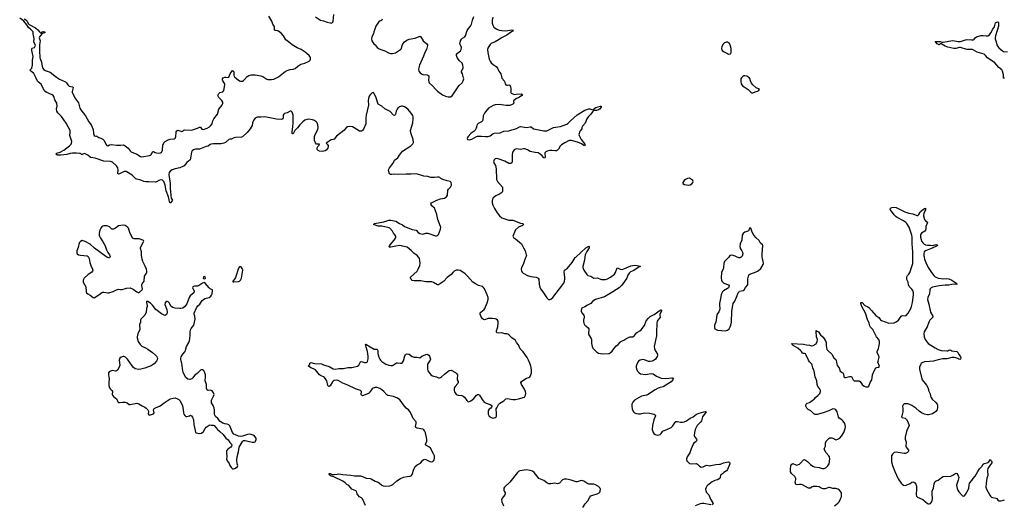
# Model space of a CAD drawing. Header units: inches. Extents: x 1174277 to 1307032, y 522670 to 678486.
# Tile 24 of 121: x 1204907 to 1225084, y 594939 to 604861. Entities that reach past the tile are written whole.
import ezdxf

# ---------------------------------------------------------------- set-up
doc = ezdxf.new("R2010")
doc.units = ezdxf.units.IN
doc.header["$MEASUREMENT"] = 0
for name, color, linetype in [('B2509', 7, 'Continuous'), ('B2519', 7, 'Continuous'), ('B2529', 7, 'Continuous'), ('B2600', 7, 'Continuous'), ('B2610', 7, 'Continuous'), ('B2620', 7, 'Continuous')]:
    doc.layers.add(name, color=color, linetype=linetype)

msp = doc.modelspace()

# ---------------------------------------------------------------- linework, layer by layer
at = {"layer": 'B2509', "color": 6, "elevation": 1000}
for points in [[(1206318, 600000), (1206332, 599972), (1206347, 599890), (1206364, 599830), (1206402, 599750), (1206406, 599730), (1206398, 599710), (1206385, 599695), (1206310, 599647), (1206228, 599570), (1206209, 599530), (1206210, 599490), (1206260, 599390), (1206266, 599290), (1206276, 599270), (1206301, 599250), (1206350, 599223), (1206410, 599173), (1206430, 599168), (1206530, 599229), (1206590, 599276), (1206610, 599284), (1206630, 599285), (1206710, 599267), (1206733, 599267), (1206824, 599296), (1206890, 599331), (1206930, 599343), (1206970, 599336), (1207010, 599336), (1207095, 599365), (1207170, 599371), (1207230, 599346), (1207310, 599291), (1207350, 599272), (1207386, 599310), (1207403, 599317), (1207418, 599330), (1207422, 599350), (1207409, 599409), (1207409, 599430), (1207416, 599450), (1207456, 599510), (1207466, 599610), (1207502, 599670), (1207510, 599690), (1207511, 599710), (1207502, 599750), (1207477, 599817), (1207430, 599909), (1207415, 599955), (1207407, 600000)], [(1206754, 600000), (1206750, 599988), (1206735, 599985), (1206711, 599989), (1206693, 600000)]]:
    msp.add_lwpolyline(points, dxfattribs=at)
for points in [[(1209430, 599800), (1209410, 599798), (1209390, 599773), (1209330, 599585), (1209310, 599549), (1209272, 599510), (1209274, 599494), (1209292, 599492), (1209390, 599499), (1209410, 599505), (1209433, 599527), (1209453, 599570), (1209478, 599730), (1209469, 599770), (1209450, 599789)], [(1208690, 599604), (1208670, 599594), (1208666, 599570), (1208670, 599562), (1208690, 599552), (1208710, 599562), (1208713, 599570), (1208710, 599594)], [(1208690, 599482), (1208654, 599466), (1208570, 599412), (1208550, 599403), (1208490, 599404), (1208470, 599401), (1208455, 599390), (1208448, 599370), (1208454, 599354), (1208484, 599310), (1208484, 599290), (1208473, 599270), (1208402, 599210), (1208382, 599170), (1208335, 599045), (1208290, 598989), (1208250, 598958), (1208212, 598948), (1208190, 598947), (1208093, 598953), (1208046, 598966), (1208009, 598990), (1207970, 599062), (1207950, 599082), (1207930, 599094), (1207910, 599089), (1207890, 599062), (1207884, 599030), (1207922, 598930), (1207928, 598870), (1207926, 598850), (1207915, 598825), (1207890, 598807), (1207870, 598809), (1207810, 598839), (1207699, 598930), (1207630, 599015), (1207590, 599056), (1207530, 599089), (1207506, 599094), (1207506, 599074), (1207522, 599010), (1207521, 598990), (1207505, 598950), (1207499, 598870), (1207468, 598812), (1207390, 598732), (1207381, 598710), (1207380, 598670), (1207362, 598618), (1207359, 598590), (1207372, 598532), (1207370, 598510), (1207326, 598434), (1207313, 598370), (1207313, 598350), (1207337, 598270), (1207376, 598210), (1207410, 598180), (1207484, 598144), (1207532, 598112), (1207626, 598046), (1207693, 597990), (1207710, 597970), (1207728, 597930), (1207723, 597897), (1207711, 597870), (1207662, 597818), (1207603, 597777), (1207470, 597726), (1207390, 597704), (1207350, 597698), (1207274, 597714), (1207239, 597739), (1207211, 597771), (1207116, 597910), (1207075, 597950), (1207050, 597962), (1207030, 597964), (1206985, 597950), (1206961, 597930), (1206942, 597890), (1206957, 597790), (1206945, 597750), (1206910, 597688), (1206890, 597673), (1206870, 597668), (1206810, 597676), (1206770, 597668), (1206741, 597650), (1206727, 597630), (1206724, 597616), (1206724, 597590), (1206741, 597510), (1206730, 597430), (1206733, 597370), (1206750, 597322), (1206770, 597296), (1206798, 597270), (1206807, 597250), (1206804, 597190), (1206810, 597170), (1206828, 597148), (1206894, 597094), (1206916, 597036), (1206930, 597025), (1206950, 597022), (1207013, 597033), (1207070, 597029), (1207090, 597025), (1207110, 597014), (1207150, 596981), (1207170, 596979), (1207270, 597004), (1207310, 597008), (1207350, 596997), (1207415, 596955), (1207470, 596930), (1207497, 596910), (1207535, 596870), (1207544, 596844), (1207542, 596790), (1207552, 596772), (1207570, 596767), (1207610, 596775), (1207650, 596793), (1207660, 596810), (1207649, 596870), (1207663, 596897), (1207690, 596914), (1207770, 596948), (1207809, 596970), (1207865, 597015), (1207990, 597096), (1208050, 597115), (1208090, 597119), (1208141, 597101), (1208170, 597082), (1208190, 597062), (1208238, 596978), (1208252, 596930), (1208261, 596810), (1208270, 596783), (1208290, 596754), (1208310, 596739), (1208330, 596734), (1208386, 596750), (1208410, 596762), (1208430, 596751), (1208450, 596725), (1208470, 596670), (1208474, 596570), (1208500, 596450), (1208511, 596411), (1208521, 596401), (1208590, 596385), (1208630, 596393), (1208670, 596430), (1208710, 596494), (1208730, 596517), (1208790, 596562), (1208810, 596565), (1208830, 596558), (1208870, 596561), (1208891, 596551), (1208961, 596470), (1209010, 596431), (1209074, 596370), (1209130, 596291), (1209176, 596256), (1209210, 596207), (1209247, 596170), (1209254, 596150), (1209250, 596130), (1209231, 596110), (1209173, 596070), (1209157, 596050), (1209148, 596030), (1209142, 595998), (1209150, 595910), (1209148, 595870), (1209159, 595830), (1209196, 595776), (1209216, 595730), (1209250, 595682), (1209270, 595662), (1209290, 595662), (1209330, 595679), (1209372, 595710), (1209374, 595730), (1209364, 595770), (1209357, 595850), (1209362, 595910), (1209393, 596010), (1209406, 596110), (1209470, 596227), (1209490, 596243), (1209530, 596245), (1209670, 596210), (1209712, 596208), (1209730, 596216), (1209741, 596230), (1209753, 596267), (1209753, 596290), (1209726, 596330), (1209710, 596344), (1209648, 596370), (1209610, 596374), (1209578, 596370), (1209470, 596336), (1209430, 596330), (1209390, 596336), (1209330, 596358), (1209298, 596378), (1209269, 596410), (1209230, 596510), (1209210, 596542), (1209190, 596564), (1209160, 596580), (1209108, 596588), (1209070, 596601), (1209015, 596635), (1208970, 596695), (1208919, 596739), (1208905, 596765), (1208900, 596790), (1208900, 596870), (1208893, 596910), (1208870, 596965), (1208839, 597019), (1208834, 597050), (1208836, 597070), (1208878, 597150), (1208889, 597190), (1208878, 597218), (1208850, 597261), (1208830, 597272), (1208810, 597276), (1208772, 597272), (1208757, 597277), (1208746, 597286), (1208735, 597310), (1208734, 597390), (1208705, 597470), (1208713, 597547), (1208711, 597590), (1208700, 597630), (1208685, 597665), (1208670, 597681), (1208650, 597689), (1208630, 597692), (1208610, 597687), (1208544, 597616), (1208490, 597574), (1208455, 597530), (1208432, 597508), (1208390, 597493), (1208350, 597500), (1208314, 597534), (1208259, 597639), (1208240, 597720), (1208231, 597830), (1208216, 597870), (1208209, 597909), (1208210, 597931), (1208219, 597961), (1208249, 598011), (1208297, 598070), (1208307, 598093), (1208324, 598170), (1208370, 598250), (1208387, 598290), (1208395, 598330), (1208402, 598410), (1208399, 598470), (1208406, 598510), (1208421, 598539), (1208474, 598610), (1208503, 598730), (1208498, 598790), (1208483, 598830), (1208482, 598850), (1208530, 598964), (1208557, 599003), (1208601, 599039), (1208649, 599111), (1208670, 599131), (1208704, 599150), (1208787, 599173), (1208822, 599198), (1208839, 599221), (1208852, 599250), (1208861, 599310), (1208855, 599330), (1208810, 599353), (1208790, 599369), (1208710, 599469)]]:
    msp.add_lwpolyline(points, close=True, dxfattribs=at)
at = {"layer": 'B2519', "color": 6}
for points, elevation in [([(1211994, 594914), (1211932, 595052), (1211911, 595071), (1211870, 595092), (1211833, 595130), (1211824, 595150), (1211810, 595210), (1211750, 595232), (1211715, 595250), (1211650, 595322), (1211610, 595341), (1211576, 595376), (1211529, 595409), (1211343, 595503), (1211290, 595514), (1211270, 595525), (1211246, 595550), (1211248, 595570), (1211270, 595567), (1211311, 595549), (1211350, 595549), (1211410, 595559), (1211450, 595560), (1211530, 595548), (1211690, 595537), (1211770, 595519), (1211890, 595521), (1211930, 595510), (1212010, 595477), (1212088, 595468), (1212110, 595460), (1212190, 595415), (1212253, 595390), (1212283, 595370), (1212328, 595330), (1212358, 595318), (1212410, 595310), (1212490, 595319), (1212527, 595330), (1212555, 595345), (1212638, 595422), (1212711, 595469), (1212770, 595491), (1212849, 595511), (1212910, 595516), (1212930, 595524), (1212950, 595550), (1212982, 595658), (1213009, 595711), (1213050, 595750), (1213117, 595783), (1213170, 595845), (1213190, 595858), (1213210, 595860), (1213230, 595854), (1213310, 595815), (1213350, 595810), (1213370, 595816), (1213389, 595830), (1213402, 595850), (1213406, 595874), (1213404, 595930), (1213390, 595975), (1213325, 596090), (1213294, 596114), (1213228, 596150), (1213225, 596170), (1213249, 596230), (1213251, 596270), (1213221, 596401), (1213204, 596444), (1213190, 596461), (1213170, 596474), (1213126, 596486), (1213050, 596497), (1213024, 596510), (1213018, 596530), (1213031, 596591), (1213030, 596630), (1212970, 596696), (1212931, 596791), (1212901, 596841), (1212873, 596873), (1212828, 596908), (1212799, 596939), (1212772, 596972), (1212725, 597045), (1212695, 597075), (1212647, 597110), (1212570, 597148), (1212450, 597166), (1212430, 597180), (1212372, 597250), (1212330, 597284), (1212290, 597311), (1212230, 597328), (1212190, 597332), (1212150, 597319), (1212130, 597302), (1212070, 597219), (1212055, 597205), (1211930, 597160), (1211909, 597170), (1211903, 597190), (1211911, 597250), (1211894, 597270), (1211790, 597301), (1211630, 597380), (1211530, 597417), (1211430, 597471), (1211390, 597478), (1211349, 597471), (1211330, 597459), (1211317, 597443), (1211270, 597366), (1211250, 597353), (1211235, 597355), (1211224, 597370), (1211201, 597470), (1211190, 597490), (1211150, 597536), (1211130, 597552), (1211070, 597575), (1211050, 597590), (1210970, 597689), (1210930, 597711), (1210870, 597730), (1210827, 597770), (1210833, 597787), (1210850, 597802), (1210854, 597830), (1210870, 597841), (1210945, 597825), (1211090, 597815), (1211130, 597795), (1211250, 597762), (1211330, 597712), (1211370, 597703), (1211450, 597718), (1211540, 597720), (1211630, 597737), (1211710, 597742), (1211830, 597764), (1211855, 597785), (1211874, 597830), (1211890, 597853), (1211910, 597861), (1211930, 597859), (1211970, 597844), (1212010, 597841), (1212029, 597851), (1212035, 597865), (1212046, 597914), (1212046, 597974), (1212031, 598070), (1212005, 598155), (1211996, 598210), (1212003, 598217), (1212090, 598161), (1212170, 598118), (1212232, 598112), (1212244, 598090), (1212246, 598026), (1212268, 597948), (1212284, 597910), (1212300, 597890), (1212330, 597862), (1212410, 597810), (1212470, 597787), (1212510, 597779), (1212550, 597784), (1212630, 597836), (1212650, 597838), (1212710, 597826), (1212730, 597830), (1212750, 597844), (1212770, 597876), (1212798, 597982), (1212810, 598000), (1212830, 598012), (1212850, 598018), (1212876, 598016), (1212890, 598010), (1212950, 597965), (1212990, 597950), (1213050, 597953), (1213110, 597938), (1213150, 597970), (1213230, 598009), (1213251, 598011), (1213270, 598005), (1213292, 597990), (1213308, 597970), (1213319, 597930), (1213322, 597910), (1213316, 597890), (1213288, 597852), (1213267, 597810), (1213261, 597710), (1213273, 597670), (1213330, 597592), (1213369, 597569), (1213449, 597549), (1213490, 597530), (1213510, 597527), (1213530, 597533), (1213550, 597546), (1213610, 597604), (1213681, 597659), (1213710, 597675), (1213750, 597683), (1213838, 597638), (1213867, 597610), (1213876, 597590), (1213870, 597510), (1213873, 597490), (1213894, 597450), (1213895, 597435), (1213885, 597410), (1213830, 597350), (1213817, 597330), (1213810, 597310), (1213810, 597270), (1213827, 597230), (1213850, 597197), (1213870, 597181), (1213890, 597173), (1213968, 597168), (1213996, 597156), (1214025, 597130), (1214070, 597061), (1214090, 597044), (1214110, 597039), (1214150, 597056), (1214213, 597107), (1214270, 597170), (1214290, 597184), (1214310, 597188), (1214321, 597181), (1214332, 597170), (1214382, 597082), (1214428, 597028), (1214468, 597008), (1214550, 596983), (1214571, 596970), (1214581, 596950), (1214578, 596930), (1214565, 596910), (1214530, 596889), (1214513, 596867), (1214507, 596850), (1214505, 596810), (1214510, 596785), (1214530, 596744), (1214570, 596713), (1214610, 596705), (1214650, 596714), (1214668, 596730), (1214675, 596745), (1214681, 596790), (1214673, 596890), (1214683, 596917), (1214719, 596981), (1214749, 597010), (1214826, 597054), (1214870, 597099), (1214895, 597105), (1215010, 597086), (1215070, 597086), (1215130, 597096), (1215250, 597134), (1215273, 597170), (1215276, 597204), (1215271, 597250), (1215254, 597294), (1215188, 597390), (1215179, 597430), (1215192, 597450), (1215259, 597501), (1215290, 597518), (1215342, 597538), (1215360, 597550), (1215375, 597570), (1215394, 597630), (1215396, 597690), (1215381, 597770), (1215369, 597811), (1215332, 597890), (1215303, 597943), (1215223, 598063), (1215163, 598123), (1215130, 598201), (1215087, 598250), (1215070, 598290), (1215061, 598301), (1214990, 598347), (1214930, 598410), (1214910, 598425), (1214890, 598431), (1214850, 598431), (1214790, 598450), (1214710, 598441), (1214685, 598450), (1214677, 598470), (1214676, 598490), (1214704, 598570), (1214713, 598650), (1214710, 598690), (1214697, 598710), (1214670, 598730), (1214650, 598737), (1214590, 598746), (1214504, 598744), (1214430, 598719), (1214410, 598722), (1214390, 598738), (1214354, 598790), (1214340, 598830), (1214344, 598856), (1214354, 598870), (1214424, 598930), (1214439, 598950), (1214490, 599066), (1214508, 599130), (1214507, 599170), (1214488, 599230), (1214434, 599350), (1214410, 599379), (1214390, 599395), (1214310, 599420), (1214250, 599456), (1214190, 599484), (1214084, 599610), (1214036, 599656), (1213970, 599705), (1213930, 599723), (1213890, 599734), (1213850, 599732), (1213809, 599711), (1213788, 599692), (1213750, 599645), (1213670, 599586), (1213590, 599503), (1213490, 599431), (1213470, 599430), (1213390, 599482), (1213355, 599495), (1213230, 599493), (1213129, 599511), (1213065, 599515), (1212990, 599511), (1212950, 599524), (1212926, 599546), (1212919, 599559), (1212915, 599570), (1212918, 599590), (1213051, 599710), (1213075, 599750), (1213109, 599830), (1213114, 599870), (1213109, 599930), (1213099, 599970), (1213088, 599990), (1213078, 600000)], 900), ([(1215280, 600000), (1215264, 599970), (1215221, 599850), (1215192, 599790), (1215185, 599750), (1215193, 599710), (1215204, 599690), (1215224, 599670), (1215310, 599624), (1215382, 599602), (1215490, 599588), (1215533, 599570), (1215547, 599550), (1215549, 599449), (1215564, 599384), (1215578, 599350), (1215627, 599287), (1215665, 599225), (1215710, 599165), (1215730, 599143), (1215750, 599133), (1215770, 599132), (1215790, 599139), (1215830, 599174), (1215971, 599350), (1216055, 599465), (1216073, 599510), (1216080, 599550), (1216080, 599590), (1216063, 599690), (1216071, 599730), (1216091, 599749), (1216130, 599776), (1216230, 599891), (1216293, 599990), (1216304, 600000)], 900), ([(1216490, 600000), (1216484, 599936), (1216450, 599810), (1216449, 599789), (1216470, 599730), (1216530, 599642), (1216550, 599626), (1216610, 599609), (1216670, 599570), (1216750, 599574), (1216808, 599548), (1216830, 599543), (1216870, 599539), (1216910, 599542), (1216950, 599557), (1217016, 599590), (1217095, 599650), (1217118, 599682), (1217150, 599778), (1217170, 599776), (1217211, 599751), (1217250, 599744), (1217290, 599757), (1217430, 599821), (1217469, 599830), (1217535, 599835), (1217618, 599818), (1217631, 599811), (1217599, 599801), (1217490, 599729), (1217424, 599696), (1217394, 599670), (1217370, 599630), (1217347, 599570), (1217269, 599451), (1217242, 599418), (1217190, 599372), (1217006, 599254), (1216892, 599188), (1216710, 599132), (1216670, 599113), (1216644, 599090), (1216610, 599049), (1216542, 599018), (1216490, 598983), (1216430, 598954), (1216419, 598941), (1216410, 598910), (1216415, 598890), (1216430, 598859), (1216468, 598810), (1216476, 598790), (1216476, 598770), (1216461, 598710), (1216462, 598682), (1216471, 598650), (1216490, 598610), (1216506, 598590), (1216555, 598550), (1216567, 598530), (1216566, 598430), (1216572, 598410), (1216616, 598336), (1216626, 598310), (1216625, 598230), (1216636, 598170), (1216655, 598135), (1216677, 598110), (1216730, 598063), (1216770, 598036), (1216810, 598024), (1216850, 598019), (1216970, 598024), (1216990, 598029), (1217010, 598040), (1217050, 598075), (1217126, 598174), (1217170, 598210), (1217210, 598259), (1217224, 598270), (1217290, 598298), (1217330, 598326), (1217410, 598365), (1217470, 598370), (1217506, 598394), (1217550, 598450), (1217570, 598466), (1217617, 598490), (1217640, 598510), (1217710, 598603), (1217747, 598693), (1217790, 598749), (1217830, 598782), (1217910, 598826), (1218030, 598914), (1218050, 598921), (1218057, 598917), (1218061, 598910), (1218060, 598890), (1218023, 598830), (1218022, 598810), (1218031, 598770), (1218021, 598750), (1217984, 598710), (1217973, 598690), (1217961, 598650), (1217962, 598590), (1217954, 598510), (1217955, 598390), (1217911, 598170), (1217915, 598130), (1217928, 598090), (1217977, 598010), (1217979, 597990), (1217972, 597968), (1217934, 597910), (1217912, 597890), (1217870, 597867), (1217830, 597862), (1217790, 597866), (1217710, 597894), (1217670, 597902), (1217621, 597890), (1217590, 597867), (1217555, 597810), (1217542, 597770), (1217543, 597743), (1217555, 597695), (1217570, 597666), (1217599, 597630), (1217630, 597612), (1217730, 597597), (1217850, 597619), (1217890, 597607), (1217960, 597560), (1218050, 597518), (1218150, 597514), (1218270, 597531), (1218287, 597527), (1218300, 597510), (1218293, 597490), (1218256, 597444), (1218094, 597346), (1218030, 597330), (1217990, 597314), (1217930, 597284), (1217770, 597182), (1217750, 597173), (1217650, 597152), (1217507, 597073), (1217470, 597031), (1217451, 596990), (1217448, 596948), (1217455, 596890), (1217470, 596855), (1217490, 596824), (1217509, 596809), (1217550, 596797), (1217590, 596791), (1217630, 596793), (1217710, 596812), (1217810, 596808), (1217910, 596781), (1217931, 596771), (1217933, 596750), (1217905, 596670), (1217874, 596550), (1217869, 596470), (1217888, 596410), (1217904, 596390), (1217930, 596369), (1217975, 596355), (1218010, 596358), (1218030, 596367), (1218050, 596387), (1218080, 596430), (1218096, 596444), (1218170, 596469), (1218259, 596510), (1218290, 596542), (1218330, 596609), (1218350, 596631), (1218370, 596637), (1218390, 596634), (1218450, 596618), (1218490, 596621), (1218524, 596630), (1218570, 596650), (1218650, 596703), (1218710, 596729), (1218779, 596781), (1218830, 596808), (1218930, 596835), (1218958, 596838), (1218973, 596833), (1218898, 596730), (1218876, 596650), (1218867, 596630), (1218790, 596551), (1218748, 596470), (1218733, 596410), (1218730, 596350), (1218736, 596330), (1218778, 596270), (1218780, 596250), (1218770, 596226), (1218724, 596190), (1218709, 596170), (1218665, 596075), (1218641, 595990), (1218584, 595910), (1218572, 595870), (1218572, 595850), (1218580, 595830), (1218610, 595793), (1218636, 595776), (1218670, 595769), (1218776, 595776), (1218800, 595760), (1218837, 595717), (1218870, 595702), (1218910, 595705), (1218970, 595735), (1218990, 595737), (1219048, 595728), (1219070, 595730), (1219170, 595756), (1219250, 595759), (1219270, 595763), (1219330, 595790), (1219425, 595805), (1219443, 595803), (1219455, 595795), (1219459, 595790), (1219457, 595770), (1219409, 595650), (1219390, 595627), (1219335, 595590), (1219310, 595561), (1219270, 595535), (1219259, 595490), (1219239, 595461), (1219210, 595441), (1219150, 595424), (1219099, 595401), (1219010, 595330), (1218990, 595310), (1218965, 595270), (1218962, 595250), (1218975, 595190), (1218987, 595170), (1219032, 595130), (1219063, 595043), (1219112, 594970), (1219116, 594950), (1219110, 594941), (1219091, 594930)], 900), ([(1219436, 600000), (1219413, 599970), (1219352, 599910), (1219341, 599890), (1219336, 599870), (1219331, 599789), (1219320, 599750), (1219290, 599689), (1219284, 599570), (1219289, 599530), (1219299, 599510), (1219314, 599490), (1219339, 599470), (1219435, 599435), (1219447, 599410), (1219441, 599390), (1219430, 599373), (1219410, 599355), (1219329, 599310), (1219311, 599289), (1219285, 599235), (1219273, 599190), (1219250, 599050), (1219247, 599010), (1219252, 598950), (1219248, 598912), (1219237, 598883), (1219198, 598830), (1219190, 598810), (1219170, 598670), (1219148, 598608), (1219142, 598570), (1219145, 598550), (1219154, 598534), (1219177, 598517), (1219205, 598505), (1219370, 598488), (1219410, 598502), (1219443, 598530), (1219468, 598570), (1219483, 598610), (1219497, 598670), (1219504, 598890), (1219518, 599010), (1219531, 599049), (1219560, 599100), (1219610, 599214), (1219630, 599270), (1219648, 599292), (1219660, 599300), (1219730, 599317), (1219750, 599332), (1219781, 599379), (1219826, 599430), (1219831, 599450), (1219828, 599552), (1219850, 599637), (1219870, 599653), (1220000, 599701)], 1000), ([(1219692, 600000), (1219690, 599997), (1219670, 599986), (1219650, 599985), (1219630, 599989), (1219609, 600000)], 1000), ([(1216448, 594872), (1216492, 594948), (1216551, 595009), (1216590, 595086), (1216610, 595110), (1216653, 595127), (1216744, 595150), (1216784, 595170), (1216795, 595185), (1216805, 595210), (1216806, 595250), (1216796, 595276), (1216770, 595303), (1216710, 595340), (1216670, 595350), (1216590, 595348), (1216570, 595352), (1216530, 595370), (1216470, 595413), (1216430, 595425), (1216390, 595419), (1216330, 595399), (1216310, 595398), (1216210, 595433), (1216150, 595448), (1216110, 595455), (1216067, 595453), (1216030, 595439), (1215970, 595373), (1215950, 595362), (1215930, 595361), (1215870, 595371), (1215790, 595358), (1215750, 595360), (1215710, 595381), (1215650, 595425), (1215548, 595468), (1215530, 595486), (1215451, 595591), (1215415, 595615), (1215369, 595630), (1215290, 595642), (1215155, 595625), (1215130, 595612), (1215108, 595592), (1214949, 595391), (1214841, 595290), (1214831, 595268), (1214829, 595230), (1214833, 595210), (1214853, 595170), (1214855, 595150), (1214847, 595130), (1214795, 595065), (1214781, 595030), (1214784, 594990), (1214823, 594910)], 900), ([(1219070, 594930), (1218930, 594953), (1218887, 594953), (1218850, 594947), (1218751, 594910)], 900)]:
    msp.add_lwpolyline(points, dxfattribs=dict(at, elevation=elevation))
at = {"layer": 'B2529', "color": 6}
for points, elevation in [([(1220000, 599701), (1220030, 599712), (1220050, 599723), (1220096, 599770), (1220140, 599850), (1220147, 599870), (1220144, 599910), (1220127, 599970), (1220125, 600000)], 1000), ([(1221607, 594910), (1221670, 594960), (1221697, 594990), (1221730, 595050), (1221745, 595090), (1221749, 595130), (1221745, 595170), (1221730, 595204), (1221708, 595228), (1221670, 595250), (1221630, 595264), (1221570, 595265), (1221510, 595282), (1221490, 595283), (1221410, 595255), (1221370, 595256), (1221329, 595269), (1221290, 595293), (1221245, 595305), (1221170, 595303), (1221145, 595295), (1221110, 595272), (1221090, 595266), (1221070, 595271), (1220950, 595335), (1220930, 595342), (1220890, 595342), (1220850, 595336), (1220810, 595347), (1220800, 595390), (1220815, 595445), (1220813, 595470), (1220790, 595505), (1220725, 595570), (1220706, 595606), (1220701, 595650), (1220709, 595731), (1220730, 595762), (1220750, 595772), (1220810, 595744), (1220830, 595742), (1220870, 595753), (1220890, 595763), (1220910, 595780), (1220970, 595847), (1220990, 595854), (1221050, 595817), (1221111, 595751), (1221160, 595720), (1221190, 595709), (1221290, 595694), (1221353, 595673), (1221390, 595673), (1221433, 595690), (1221470, 595726), (1221493, 595770), (1221508, 595870), (1221501, 595910), (1221490, 595930), (1221435, 595995), (1221392, 596070), (1221397, 596090), (1221421, 596130), (1221421, 596190), (1221434, 596230), (1221490, 596285), (1221510, 596298), (1221530, 596303), (1221550, 596303), (1221570, 596296), (1221630, 596262), (1221670, 596269), (1221712, 596290), (1221749, 596331), (1221794, 596410), (1221826, 596490), (1221829, 596530), (1221813, 596590), (1221783, 596643), (1221758, 596670), (1221703, 596703), (1221684, 596724), (1221657, 596830), (1221635, 596870), (1221610, 596887), (1221570, 596891), (1221486, 596854), (1221370, 596811), (1221250, 596780), (1221210, 596776), (1221180, 596790), (1221119, 596850), (1221062, 596882), (1221035, 596910), (1221020, 596950), (1221018, 596970), (1221023, 596990), (1221043, 597010), (1221090, 597023), (1221150, 597061), (1221185, 597090), (1221216, 597124), (1221272, 597170), (1221307, 597210), (1221314, 597226), (1221320, 597250), (1221317, 597270), (1221299, 597310), (1221266, 597350), (1221250, 597390), (1221240, 597470), (1221206, 597550), (1221190, 597662), (1221162, 597730), (1221150, 597790), (1221140, 597810), (1221095, 597855), (1221070, 597890), (1221027, 597990), (1221010, 598020), (1220990, 598027), (1220970, 598025), (1220951, 598031), (1220931, 598070), (1220909, 598090), (1220855, 598135), (1220759, 598190), (1220738, 598210), (1220738, 598218), (1220727, 598230), (1220970, 598218), (1221030, 598202), (1221090, 598197), (1221130, 598183), (1221150, 598182), (1221170, 598188), (1221230, 598227), (1221252, 598270), (1221256, 598310), (1221239, 598370), (1221226, 598474), (1221230, 598496), (1221250, 598486), (1221275, 598470), (1221318, 598410), (1221370, 598358), (1221424, 598270), (1221435, 598250), (1221432, 598190), (1221450, 598110), (1221466, 598086), (1221550, 598011), (1221590, 597935), (1221630, 597903), (1221636, 597890), (1221649, 597809), (1221658, 597778), (1221698, 597730), (1221723, 597663), (1221773, 597633), (1221783, 597623), (1221789, 597610), (1221794, 597550), (1221810, 597537), (1221830, 597536), (1221910, 597553), (1221950, 597553), (1221961, 597541), (1221990, 597484), (1222010, 597470), (1222028, 597468), (1222110, 597468), (1222132, 597452), (1222170, 597390), (1222210, 597359), (1222250, 597345), (1222270, 597344), (1222290, 597346), (1222305, 597355), (1222336, 597430), (1222370, 597490), (1222379, 597530), (1222382, 597590), (1222416, 597670), (1222450, 597730), (1222470, 597742), (1222511, 597749), (1222526, 597770), (1222496, 597850), (1222497, 597870), (1222516, 597924), (1222517, 597950), (1222513, 597970), (1222478, 598050), (1222480, 598070), (1222505, 598130), (1222525, 598230), (1222524, 598270), (1222512, 598310), (1222467, 598370), (1222390, 598516), (1222344, 598564), (1222327, 598590), (1222312, 598650), (1222280, 598720), (1222241, 598850), (1222168, 598988), (1222146, 599050), (1222146, 599074), (1222170, 599069), (1222228, 599008), (1222290, 598980), (1222310, 598967), (1222365, 598910), (1222450, 598807), (1222510, 598764), (1222550, 598715), (1222570, 598700), (1222718, 598650), (1222830, 598656), (1222870, 598673), (1222915, 598710), (1222970, 598793), (1222990, 598804), (1223050, 598798), (1223070, 598804), (1223112, 598850), (1223169, 598950), (1223183, 598990), (1223202, 599070), (1223226, 599230), (1223225, 599270), (1223210, 599314), (1223190, 599344), (1223138, 599398), (1223120, 599430), (1223111, 599489), (1223090, 599542), (1223084, 599570), (1223086, 599594), (1223098, 599622), (1223131, 599650), (1223150, 599684), (1223211, 599870), (1223211, 600000)], 900), ([(1223441, 600000), (1223450, 599960), (1223475, 599890), (1223522, 599790), (1223590, 599683), (1223641, 599621), (1223670, 599596), (1223730, 599572), (1223790, 599561), (1223844, 599556), (1223910, 599561), (1223950, 599556), (1224011, 599530), (1224030, 599517), (1224090, 599474), (1224115, 599445), (1224110, 599439), (1224063, 599443), (1224010, 599440), (1223950, 599425), (1223870, 599427), (1223750, 599415), (1223610, 599382), (1223587, 599370), (1223567, 599350), (1223559, 599330), (1223552, 599248), (1223519, 599170), (1223513, 599130), (1223538, 599038), (1223575, 598875), (1223621, 598790), (1223619, 598770), (1223576, 598730), (1223561, 598710), (1223541, 598670), (1223507, 598573), (1223445, 598470), (1223434, 598430), (1223441, 598370), (1223466, 598310), (1223524, 598230), (1223665, 598145), (1223729, 598110), (1223790, 598090), (1223910, 598079), (1223930, 598083), (1223950, 598097), (1223970, 598100), (1223990, 598095), (1224010, 598079), (1224110, 598068), (1224130, 598050), (1224158, 597998), (1224190, 597958), (1224196, 597936), (1224188, 597912), (1224170, 597904), (1224150, 597907), (1224130, 597922), (1224090, 597940), (1224055, 597945), (1224010, 597945), (1223910, 597919), (1223824, 597916), (1223730, 597896), (1223630, 597868), (1223550, 597860), (1223450, 597857), (1223403, 597837), (1223381, 597819), (1223365, 597795), (1223349, 597750), (1223349, 597709), (1223391, 597511), (1223401, 597490), (1223490, 597379), (1223518, 597330), (1223530, 597290), (1223532, 597270), (1223563, 597203), (1223574, 597150), (1223584, 597124), (1223609, 597090), (1223680, 597020), (1223706, 596986), (1223713, 596970), (1223718, 596930), (1223710, 596870), (1223681, 596839), (1223610, 596790), (1223531, 596769), (1223510, 596771), (1223450, 596785), (1223390, 596813), (1223343, 596843), (1223269, 596910), (1223190, 596965), (1223150, 596984), (1223104, 596996), (1223050, 596996), (1223030, 596993), (1223010, 596977), (1223000, 596950), (1223007, 596890), (1223006, 596834), (1222982, 596750), (1222981, 596730), (1222994, 596714), (1223050, 596699), (1223078, 596678), (1223110, 596630), (1223134, 596550), (1223130, 596530), (1223095, 596470), (1223081, 596430), (1223053, 596310), (1223056, 596270), (1223074, 596210), (1223069, 596130), (1223075, 596110), (1223119, 596050), (1223121, 596030), (1223111, 596010), (1223100, 596000), (1223059, 595981), (1223030, 595979), (1222990, 595984), (1222870, 596009), (1222830, 595996), (1222790, 595962), (1222774, 595930), (1222771, 595910), (1222775, 595810), (1222795, 595730), (1222839, 595610), (1222910, 595463), (1222970, 595374), (1222990, 595352), (1223021, 595330), (1223050, 595322), (1223070, 595327), (1223157, 595363), (1223190, 595393), (1223210, 595399), (1223230, 595394), (1223250, 595378), (1223273, 595350), (1223284, 595310), (1223286, 595234), (1223276, 595150), (1223277, 595130), (1223287, 595107), (1223307, 595087), (1223415, 595035), (1223510, 594956), (1223530, 594945), (1223550, 594945), (1223570, 594958), (1223590, 594980), (1223607, 595013), (1223613, 595050), (1223606, 595154), (1223609, 595210), (1223633, 595270), (1223644, 595356), (1223670, 595405), (1223690, 595422), (1223730, 595433), (1223797, 595490), (1223830, 595508), (1223990, 595518), (1224028, 595532), (1224090, 595579), (1224110, 595571), (1224130, 595545), (1224150, 595490), (1224142, 595430), (1224108, 595330), (1224120, 595260), (1224132, 595230), (1224155, 595195), (1224230, 595111), (1224253, 595107), (1224270, 595113), (1224290, 595137), (1224346, 595234), (1224358, 595270), (1224362, 595330), (1224371, 595370), (1224417, 595423), (1224448, 595470), (1224490, 595515), (1224542, 595610), (1224578, 595662), (1224622, 595710), (1224650, 595761), (1224670, 595773), (1224730, 595785), (1224750, 595795), (1224768, 595810), (1224781, 595830), (1224790, 595859), (1224810, 595845), (1224816, 595830), (1224830, 595815), (1224831, 595790), (1224787, 595733), (1224750, 595673), (1224737, 595630), (1224749, 595530), (1224728, 595472), (1224710, 595370), (1224707, 595290), (1224718, 595250), (1224786, 595126), (1224803, 595103), (1224825, 595085), (1224850, 595076), (1224910, 595067), (1224930, 595054), (1224950, 595023), (1224970, 595008), (1225010, 595008), (1225070, 595026), (1225090, 595027)], 900)]:
    msp.add_lwpolyline(points, dxfattribs=dict(at, elevation=elevation))
at = {"layer": 'B2600', "color": 6}
for points, elevation in [([(1210000, 602857), (1209930, 602872), (1209850, 602865), (1209770, 602868), (1209730, 602842), (1209702, 602810), (1209676, 602750), (1209668, 602692), (1209630, 602628), (1209567, 602550), (1209470, 602463), (1209450, 602457), (1209330, 602450), (1209298, 602442), (1209250, 602418), (1209210, 602414), (1209190, 602407), (1209127, 602350), (1209090, 602330), (1209037, 602323), (1208880, 602320), (1208830, 602314), (1208810, 602305), (1208770, 602270), (1208730, 602262), (1208590, 602211), (1208510, 602208), (1208470, 602196), (1208443, 602177), (1208426, 602150), (1208416, 602070), (1208398, 601990), (1208330, 601937), (1208279, 601870), (1208250, 601854), (1208190, 601831), (1208090, 601810), (1208030, 601786), (1207996, 601764), (1207972, 601730), (1207963, 601690), (1207992, 601510), (1207989, 601410), (1208001, 601261), (1208013, 601210), (1208035, 601165), (1208034, 601150), (1207990, 601103), (1207975, 601135), (1207973, 601173), (1207956, 601236), (1207910, 601354), (1207888, 601470), (1207859, 601550), (1207850, 601564), (1207830, 601578), (1207790, 601580), (1207761, 601570), (1207710, 601541), (1207690, 601535), (1207550, 601544), (1207490, 601540), (1207450, 601550), (1207390, 601575), (1207310, 601595), (1207290, 601605), (1207210, 601677), (1207090, 601754), (1207050, 601752), (1206953, 601707), (1206930, 601701), (1206918, 601710), (1206928, 601790), (1206918, 601830), (1206888, 601870), (1206810, 601943), (1206770, 601956), (1206628, 601968), (1206450, 602029), (1206363, 602043), (1206348, 602050), (1206302, 602090), (1206250, 602116), (1206230, 602119), (1206190, 602099), (1206170, 602104), (1206150, 602119), (1206130, 602123), (1206069, 602129), (1205990, 602128), (1205938, 602122), (1205870, 602103), (1205750, 602085), (1205684, 602090), (1205644, 602110), (1205670, 602130), (1205733, 602147), (1205811, 602189), (1205870, 602238), (1205930, 602279), (1205961, 602310), (1205971, 602330), (1205975, 602370), (1205952, 602430), (1205937, 602490), (1205943, 602550), (1205940, 602590), (1205860, 602740), (1205760, 602880), (1205690, 602953), (1205670, 602989), (1205663, 603030), (1205673, 603093), (1205665, 603150), (1205630, 603222), (1205605, 603290), (1205590, 603308), (1205570, 603321), (1205460, 603370), (1205429, 603390), (1205410, 603414), (1205344, 603544), (1205290, 603584), (1205270, 603606), (1205240, 603680), (1205198, 603758), (1205157, 603797), (1205133, 603810), (1205112, 603830), (1205158, 603870), (1205171, 603929), (1205172, 604030), (1205183, 604110), (1205157, 604230), (1205155, 604265), (1205164, 604276), (1205210, 604295), (1205231, 604330), (1205198, 604410), (1205201, 604470), (1205180, 604570), (1205186, 604610), (1205172, 604630), (1205125, 604665), (1205090, 604700), (1205054, 604754), (1204992, 604832), (1204960, 604860), (1204907, 604890)], 900), ([(1204998, 604878), (1205030, 604860), (1205057, 604830), (1205081, 604781), (1205101, 604761), (1205233, 604693), (1205276, 604656), (1205310, 604610), (1205330, 604593), (1205350, 604594), (1205369, 604610), (1205390, 604617), (1205425, 604610), (1205421, 604590), (1205364, 604576), (1205330, 604535), (1205314, 604510), (1205308, 604490), (1205329, 604429), (1205314, 604346), (1205311, 604289), (1205311, 604230), (1205321, 604081), (1205324, 604064), (1205352, 603990), (1205366, 603906), (1205376, 603876), (1205403, 603843), (1205430, 603820), (1205530, 603786), (1205662, 603682), (1205725, 603645), (1205842, 603590), (1205863, 603570), (1205890, 603526), (1205921, 603501), (1205990, 603490), (1205999, 603479), (1206004, 603470), (1205985, 603390), (1205984, 603370), (1206050, 603243), (1206110, 603158), (1206142, 603050), (1206157, 603017), (1206252, 602892), (1206326, 602770), (1206368, 602710), (1206413, 602610), (1206419, 602530), (1206430, 602489), (1206450, 602478), (1206470, 602481), (1206490, 602476), (1206528, 602448), (1206570, 602438), (1206610, 602417), (1206635, 602390), (1206670, 602316), (1206690, 602288), (1206710, 602282), (1206750, 602301), (1206790, 602306), (1206890, 602293), (1206970, 602290), (1207030, 602296), (1207050, 602291), (1207070, 602281), (1207133, 602230), (1207170, 602176), (1207190, 602159), (1207305, 602105), (1207380, 602060), (1207410, 602051), (1207570, 602080), (1207590, 602090), (1207608, 602110), (1207630, 602154), (1207650, 602162), (1207682, 602142), (1207710, 602137), (1207770, 602130), (1207790, 602132), (1207810, 602142), (1207830, 602190), (1207841, 602290), (1207862, 602338), (1207891, 602369), (1207950, 602402), (1207990, 602415), (1208070, 602425), (1208090, 602437), (1208101, 602450), (1208108, 602470), (1208111, 602549), (1208116, 602564), (1208130, 602586), (1208150, 602598), (1208170, 602596), (1208210, 602576), (1208230, 602573), (1208250, 602582), (1208270, 602599), (1208290, 602606), (1208430, 602599), (1208470, 602610), (1208550, 602642), (1208590, 602663), (1208610, 602661), (1208641, 602621), (1208670, 602616), (1208750, 602641), (1208797, 602670), (1208820, 602690), (1208852, 602730), (1208867, 602790), (1208887, 602833), (1208959, 602930), (1208988, 603032), (1209050, 603104), (1209072, 603150), (1209072, 603170), (1209052, 603210), (1208991, 603270), (1208967, 603310), (1208988, 603352), (1209007, 603370), (1209073, 603387), (1209090, 603410), (1209114, 603530), (1209108, 603550), (1209068, 603610), (1209063, 603630), (1209065, 603650), (1209077, 603670), (1209110, 603688), (1209130, 603688), (1209170, 603676), (1209190, 603685), (1209220, 603750), (1209270, 603823), (1209290, 603808), (1209295, 603775), (1209296, 603716), (1209306, 603690), (1209355, 603650), (1209410, 603611), (1209430, 603602), (1209470, 603606), (1209490, 603616), (1209510, 603632), (1209570, 603700), (1209602, 603718), (1209650, 603732), (1209730, 603730), (1209851, 603710), (1209890, 603697), (1209970, 603644), (1209990, 603636), (1210000, 603636)], 900), ([(1207407, 600000), (1207402, 600030), (1207400, 600110), (1207384, 600176), (1207383, 600190), (1207390, 600210), (1207447, 600310), (1207449, 600330), (1207442, 600342), (1207429, 600350), (1207353, 600373), (1207250, 600376), (1207220, 600390), (1207166, 600506), (1207135, 600595), (1207110, 600623), (1207070, 600648), (1207030, 600651), (1206930, 600639), (1206870, 600590), (1206830, 600569), (1206810, 600569), (1206795, 600575), (1206750, 600619), (1206715, 600635), (1206690, 600640), (1206630, 600639), (1206610, 600634), (1206590, 600622), (1206569, 600591), (1206551, 600549), (1206537, 600490), (1206537, 600450), (1206542, 600430), (1206561, 600390), (1206602, 600330), (1206658, 600230), (1206683, 600150), (1206710, 600095), (1206746, 600050), (1206756, 600030), (1206758, 600010), (1206754, 600000)], 1000), ([(1206693, 600000), (1206670, 600013), (1206441, 600181), (1206350, 600262), (1206250, 600321), (1206210, 600336), (1206190, 600337), (1206150, 600319), (1206126, 600290), (1206102, 600198), (1206077, 600130), (1206081, 600090), (1206087, 600070), (1206112, 600050), (1206150, 600039), (1206286, 600026), (1206312, 600012), (1206318, 600000)], 1000)]:
    msp.add_lwpolyline(points, dxfattribs=dict(at, elevation=elevation))
at = {"layer": 'B2610', "color": 6}
for points, elevation in [([(1210000, 603636), (1210070, 603636), (1210113, 603647), (1210210, 603690), (1210350, 603798), (1210390, 603822), (1210450, 603844), (1210510, 603848), (1210550, 603861), (1210606, 603910), (1210650, 603938), (1210670, 603948), (1210750, 603970), (1210836, 604010), (1210859, 604030), (1210869, 604050), (1210868, 604090), (1210838, 604130), (1210755, 604195), (1210672, 604250), (1210590, 604286), (1210490, 604345), (1210446, 604390), (1210362, 604450), (1210314, 604530), (1210270, 604580), (1210207, 604627), (1210190, 604634), (1210150, 604639), (1210130, 604649), (1210126, 604670), (1210127, 604710), (1210120, 604730), (1210092, 604772), (1210071, 604830), (1210010, 604932)], 900), ([(1210970, 604917), (1211070, 604852), (1211130, 604840), (1211210, 604809), (1211270, 604795), (1211290, 604793), (1211317, 604803), (1211326, 604814), (1211329, 604831), (1211344, 604970)], 900), ([(1212332, 604870), (1212326, 604854), (1212310, 604840), (1212270, 604829), (1212204, 604730), (1212187, 604670), (1212162, 604610), (1212154, 604570), (1212122, 604510), (1212116, 604470), (1212124, 604430), (1212163, 604370), (1212190, 604350), (1212235, 604295), (1212270, 604267), (1212330, 604242), (1212387, 604227), (1212463, 604183), (1212509, 604169), (1212550, 604167), (1212610, 604186), (1212712, 604248), (1212728, 604272), (1212743, 604330), (1212761, 604370), (1212792, 604408), (1212838, 604442), (1212890, 604462), (1213010, 604482), (1213090, 604518), (1213110, 604521), (1213130, 604512), (1213176, 604430), (1213250, 604370), (1213261, 604350), (1213263, 604330), (1213242, 604250), (1213212, 604190), (1213184, 604116), (1213098, 603930), (1213080, 603850), (1213088, 603808), (1213111, 603771), (1213140, 603750), (1213170, 603741), (1213255, 603730), (1213270, 603725), (1213289, 603710), (1213294, 603690), (1213286, 603626), (1213291, 603591), (1213300, 603570), (1213367, 603507), (1213433, 603430), (1213470, 603395), (1213570, 603326), (1213630, 603297), (1213690, 603282), (1213718, 603282), (1213736, 603284), (1213770, 603304), (1213799, 603341), (1213890, 603490), (1213910, 603514), (1213971, 603569), (1213997, 603610), (1214006, 603650), (1214004, 603670), (1213980, 603750), (1213963, 603790), (1213962, 603810), (1213992, 603870), (1213995, 603890), (1213991, 603930), (1213972, 603972), (1213910, 604028), (1213870, 604087), (1213855, 604130), (1213858, 604150), (1213881, 604179), (1213937, 604223), (1213954, 604250), (1213958, 604290), (1213954, 604310), (1213928, 604370), (1213937, 604430), (1213958, 604462), (1213980, 604480), (1214030, 604509), (1214044, 604530), (1214078, 604642), (1214101, 604679), (1214147, 604730), (1214167, 604770), (1214186, 604850), (1214215, 604930)], 900), ([(1214600, 604910), (1214587, 604850), (1214591, 604791), (1214603, 604750), (1214626, 604710), (1214649, 604689), (1214686, 604666), (1214730, 604649), (1214790, 604637), (1214870, 604634), (1214990, 604655), (1215027, 604650), (1215017, 604643), (1215013, 604630), (1214988, 604610), (1214890, 604544), (1214777, 604490), (1214730, 604455), (1214651, 604409), (1214570, 604376), (1214546, 604354), (1214505, 604295), (1214495, 604250), (1214500, 604190), (1214528, 604052), (1214545, 604010), (1214570, 603977), (1214610, 603941), (1214670, 603900), (1214697, 603870), (1214727, 603807), (1214765, 603750), (1214790, 603664), (1214841, 603601), (1214855, 603550), (1214866, 603530), (1214890, 603518), (1214910, 603521), (1214930, 603530), (1214950, 603524), (1214967, 603487), (1214974, 603454), (1214969, 603389), (1214972, 603370), (1214980, 603360), (1214991, 603350), (1215050, 603330), (1215084, 603336), (1215190, 603342), (1215214, 603330), (1215197, 603310), (1215150, 603277), (1215130, 603265), (1215087, 603250), (1215032, 603210), (1215028, 603188), (1215031, 603150), (1215011, 603130), (1214997, 603123), (1214950, 603108), (1214878, 603102), (1214730, 603124), (1214650, 603119), (1214610, 603106), (1214516, 603050), (1214450, 602978), (1214430, 602950), (1214408, 602890), (1214397, 602810), (1214390, 602790), (1214372, 602768), (1214305, 602735), (1214284, 602716), (1214273, 602690), (1214261, 602639), (1214240, 602600), (1214221, 602579), (1214155, 602530), (1214097, 602470), (1214084, 602450), (1214079, 602430), (1214087, 602407), (1214130, 602404), (1214170, 602415), (1214268, 602472), (1214290, 602478), (1214370, 602477), (1214450, 602469), (1214510, 602471), (1214550, 602486), (1214610, 602530), (1214630, 602539), (1214750, 602546), (1214770, 602549), (1214830, 602577), (1214930, 602588), (1214993, 602607), (1215050, 602617), (1215088, 602632), (1215150, 602667), (1215170, 602673), (1215290, 602657), (1215369, 602669), (1215386, 602666), (1215438, 602630), (1215478, 602618), (1215650, 602588), (1215710, 602589), (1215750, 602603), (1215803, 602637), (1215846, 602654), (1215890, 602664), (1215990, 602676), (1216119, 602721), (1216143, 602737), (1216191, 602790), (1216330, 602911), (1216490, 603008), (1216570, 603038), (1216590, 603037), (1216630, 603021), (1216661, 603019), (1216675, 603025), (1216690, 603047), (1216713, 603067), (1216810, 603094), (1216825, 603090), (1216824, 603070), (1216790, 603030), (1216770, 603015), (1216730, 603000), (1216690, 603003), (1216664, 602996), (1216643, 602977), (1216611, 602929), (1216560, 602880), (1216527, 602830), (1216494, 602746), (1216439, 602681), (1216430, 602657), (1216427, 602630), (1216394, 602586), (1216380, 602560), (1216370, 602530), (1216368, 602510), (1216372, 602490), (1216414, 602410), (1216491, 602310), (1216497, 602290), (1216490, 602281), (1216470, 602286), (1216417, 602317), (1216335, 602355), (1216212, 602388), (1216190, 602389), (1216170, 602385), (1216077, 602343), (1216010, 602300), (1215985, 602275), (1215950, 602210), (1215930, 602190), (1215910, 602179), (1215870, 602173), (1215810, 602184), (1215770, 602182), (1215713, 602170), (1215686, 602154), (1215670, 602136), (1215665, 602115), (1215674, 602050), (1215670, 602024), (1215650, 602032), (1215613, 602073), (1215570, 602110), (1215530, 602132), (1215470, 602141), (1215370, 602163), (1215310, 602199), (1215256, 602216), (1215230, 602216), (1215170, 602201), (1215090, 602215), (1215066, 602210), (1215043, 602197), (1215024, 602176), (1215008, 602150), (1214996, 602090), (1215002, 601950), (1214992, 601930), (1214970, 601916), (1214950, 601914), (1214930, 601919), (1214850, 601965), (1214710, 602011), (1214670, 602016), (1214648, 602010), (1214630, 601994), (1214616, 601950), (1214621, 601930), (1214656, 601876), (1214671, 601811), (1214676, 601590), (1214698, 601550), (1214801, 601430), (1214804, 601410), (1214801, 601350), (1214794, 601330), (1214783, 601317), (1214742, 601290), (1214664, 601256), (1214610, 601217), (1214595, 601185), (1214588, 601150), (1214592, 601110), (1214605, 601065), (1214636, 600996), (1214690, 600910), (1214742, 600842), (1214786, 600806), (1214830, 600788), (1214930, 600758), (1215010, 600757), (1215170, 600695), (1215211, 600690), (1215222, 600682), (1215228, 600670), (1215208, 600650), (1215126, 600610), (1215070, 600560), (1215014, 600430), (1215025, 600405), (1215070, 600376), (1215190, 600270), (1215230, 600189), (1215266, 600130), (1215287, 600050), (1215290, 600030), (1215285, 600010), (1215280, 600000)], 900), ([(1220000, 603468), (1219995, 603470), (1219928, 603528), (1219904, 603564), (1219883, 603610), (1219870, 603655), (1219857, 603677), (1219830, 603695), (1219810, 603703), (1219770, 603713), (1219747, 603713), (1219723, 603697), (1219698, 603670), (1219686, 603650), (1219683, 603590), (1219691, 603550), (1219719, 603510), (1219750, 603485), (1219834, 603434), (1219890, 603375), (1219910, 603365), (1219930, 603363), (1219976, 603384), (1220000, 603389)], 1000), ([(1213078, 600000), (1213050, 600030), (1212990, 600072), (1212930, 600138), (1212847, 600207), (1212750, 600226), (1212730, 600234), (1212690, 600237), (1212613, 600227), (1212510, 600204), (1212484, 600204), (1212480, 600210), (1212485, 600230), (1212496, 600250), (1212581, 600350), (1212605, 600390), (1212612, 600410), (1212612, 600430), (1212601, 600450), (1212569, 600489), (1212547, 600530), (1212493, 600590), (1212478, 600598), (1212330, 600632), (1212250, 600633), (1212154, 600670), (1212178, 600690), (1212370, 600720), (1212470, 600756), (1212510, 600759), (1212613, 600733), (1212690, 600687), (1212750, 600662), (1212790, 600629), (1212829, 600610), (1212950, 600563), (1213029, 600549), (1213070, 600506), (1213110, 600485), (1213170, 600470), (1213230, 600489), (1213270, 600490), (1213430, 600436), (1213450, 600436), (1213470, 600443), (1213490, 600465), (1213531, 600570), (1213534, 600610), (1213531, 600630), (1213477, 600770), (1213455, 600870), (1213424, 600970), (1213404, 601004), (1213352, 601050), (1213336, 601070), (1213333, 601090), (1213349, 601111), (1213455, 601165), (1213530, 601192), (1213610, 601208), (1213650, 601235), (1213671, 601270), (1213682, 601370), (1213693, 601390), (1213734, 601430), (1213755, 601470), (1213758, 601490), (1213749, 601530), (1213725, 601550), (1213670, 601559), (1213581, 601590), (1213538, 601610), (1213516, 601630), (1213496, 601636), (1213470, 601638), (1213410, 601629), (1213330, 601631), (1213270, 601652), (1213190, 601656), (1213130, 601680), (1213030, 601703), (1212930, 601697), (1212830, 601699), (1212670, 601691), (1212596, 601696), (1212530, 601689), (1212510, 601693), (1212487, 601707), (1212470, 601750), (1212467, 601790), (1212485, 601830), (1212558, 601922), (1212578, 601970), (1212590, 601987), (1212656, 602030), (1212693, 602090), (1212754, 602170), (1212920, 602280), (1212961, 602319), (1212977, 602350), (1212973, 602410), (1212922, 602542), (1212914, 602590), (1212963, 602750), (1212972, 602830), (1212972, 602870), (1212961, 602901), (1212930, 602946), (1212870, 603020), (1212830, 603054), (1212790, 603075), (1212750, 603088), (1212730, 603090), (1212690, 603077), (1212654, 603050), (1212640, 603030), (1212622, 602990), (1212611, 602930), (1212604, 602916), (1212590, 602903), (1212570, 602906), (1212501, 602981), (1212390, 603036), (1212330, 603088), (1212255, 603135), (1212237, 603170), (1212210, 603263), (1212170, 603349), (1212150, 603368), (1212130, 603366), (1212090, 603326), (1212070, 603293), (1212055, 603250), (1212047, 603207), (1212055, 603110), (1212007, 602910), (1211998, 602850), (1212002, 602750), (1211997, 602730), (1211950, 602621), (1211930, 602590), (1211910, 602577), (1211870, 602582), (1211816, 602610), (1211762, 602650), (1211730, 602665), (1211670, 602676), (1211623, 602670), (1211595, 602650), (1211549, 602590), (1211402, 602478), (1211350, 602414), (1211333, 602407), (1211290, 602399), (1211188, 602330), (1211210, 602310), (1211225, 602285), (1211228, 602270), (1211221, 602230), (1211190, 602187), (1211170, 602176), (1211110, 602160), (1211050, 602172), (1211025, 602185), (1211006, 602206), (1211000, 602230), (1211002, 602238), (1211017, 602263), (1211043, 602290), (1211051, 602310), (1210990, 602314), (1210970, 602338), (1210949, 602390), (1210945, 602430), (1210950, 602470), (1210965, 602510), (1211018, 602610), (1211026, 602650), (1211017, 602710), (1211001, 602750), (1210985, 602770), (1210950, 602795), (1210908, 602812), (1210830, 602826), (1210790, 602818), (1210750, 602801), (1210710, 602772), (1210648, 602710), (1210602, 602650), (1210544, 602590), (1210510, 602524), (1210504, 602524), (1210490, 602529), (1210488, 602568), (1210505, 602670), (1210511, 602750), (1210510, 602910), (1210507, 602930), (1210492, 602970), (1210470, 602990), (1210450, 602990), (1210390, 602955), (1210330, 602939), (1210318, 602930), (1210304, 602910), (1210306, 602850), (1210296, 602830), (1210270, 602818), (1210170, 602822), (1210000, 602857)], 900), ([(1220000, 600398), (1219950, 600448), (1219914, 600510), (1219890, 600593), (1219870, 600602), (1219850, 600555), (1219839, 600541), (1219827, 600533), (1219770, 600513), (1219730, 600483), (1219711, 600450), (1219705, 600350), (1219670, 600270), (1219665, 600215), (1219677, 600170), (1219707, 600130), (1219721, 600101), (1219725, 600070), (1219710, 600022), (1219692, 600000)], 1000), ([(1216304, 600000), (1216510, 600189), (1216570, 600224), (1216578, 600218), (1216576, 600190), (1216526, 600114), (1216495, 600050), (1216490, 600000)], 900), ([(1219609, 600000), (1219570, 600020), (1219530, 600035), (1219490, 600041), (1219459, 600030), (1219436, 600000)], 1000)]:
    msp.add_lwpolyline(points, dxfattribs=dict(at, elevation=elevation))
at = {"layer": 'B2610', "color": 6, "elevation": 1000}
for points in [[(1219390, 604401), (1219350, 604387), (1219321, 604359), (1219294, 604310), (1219290, 604270), (1219300, 604230), (1219327, 604207), (1219410, 604166), (1219430, 604158), (1219470, 604162), (1219484, 604190), (1219485, 604270), (1219467, 604350), (1219450, 604373), (1219410, 604399)], [(1218634, 601614), (1218590, 601610), (1218549, 601591), (1218524, 601570), (1218496, 601530), (1218497, 601510), (1218531, 601490), (1218610, 601473), (1218650, 601479), (1218680, 601500), (1218703, 601530), (1218709, 601550), (1218699, 601570), (1218676, 601590)]]:
    msp.add_lwpolyline(points, close=True, dxfattribs=at)
at = {"layer": 'B2620', "color": 6}
for points, elevation in [([(1225090, 603663), (1225070, 603664), (1225065, 603685), (1225065, 603730), (1225046, 603810), (1225035, 603835), (1224970, 603884), (1224890, 603981), (1224740, 604080), (1224702, 604130), (1224670, 604154), (1224530, 604198), (1224430, 604251), (1224315, 604250), (1224190, 604293), (1224167, 604293), (1224090, 604274), (1224050, 604274), (1223930, 604299), (1223870, 604318), (1223790, 604365), (1223770, 604365), (1223750, 604345), (1223706, 604370), (1223682, 604402), (1223669, 604411), (1223682, 604418), (1223750, 604416), (1223770, 604414), (1223801, 604401), (1223830, 604400), (1224030, 604436), (1224138, 604418), (1224190, 604417), (1224290, 604452), (1224334, 604454), (1224410, 604448), (1224449, 604451), (1224470, 604465), (1224488, 604490), (1224512, 604510), (1224604, 604536), (1224650, 604538), (1224712, 604528), (1224750, 604531), (1224779, 604550), (1224808, 604590), (1224849, 604670), (1224882, 604718), (1224895, 604770), (1224906, 604794), (1224930, 604814), (1224950, 604818), (1224967, 604807), (1224966, 604730), (1224904, 604530), (1224897, 604490), (1224900, 604470), (1224920, 604410), (1224929, 604350), (1224949, 604310), (1224970, 604285), (1225050, 604222), (1225070, 604212), (1225150, 604204)], 900), ([(1220000, 603389), (1220030, 603396), (1220055, 603410), (1220069, 603430), (1220050, 603444), (1220000, 603468)], 1000), ([(1223211, 600000), (1223211, 600110), (1223194, 600270), (1223193, 600410), (1223188, 600448), (1223133, 600613), (1223090, 600690), (1223068, 600710), (1223021, 600741), (1222890, 600810), (1222870, 600825), (1222830, 600869), (1222754, 600970), (1222744, 600990), (1222755, 601005), (1222782, 601018), (1222810, 601025), (1222870, 601014), (1223044, 600924), (1223130, 600899), (1223210, 600886), (1223290, 600852), (1223310, 600849), (1223330, 600870), (1223351, 600909), (1223370, 600935), (1223450, 600998), (1223470, 601001), (1223472, 600992), (1223467, 600970), (1223433, 600890), (1223428, 600848), (1223451, 600771), (1223470, 600746), (1223505, 600725), (1223510, 600710), (1223478, 600630), (1223478, 600570), (1223472, 600550), (1223453, 600530), (1223390, 600493), (1223374, 600470), (1223368, 600450), (1223367, 600410), (1223378, 600358), (1223390, 600330), (1223423, 600283), (1223444, 600264), (1223470, 600250), (1223510, 600242), (1223570, 600243), (1223621, 600239), (1223690, 600256), (1223717, 600250), (1223710, 600230), (1223680, 600220), (1223570, 600170), (1223468, 600132), (1223444, 600110), (1223432, 600070), (1223434, 600030), (1223441, 600000)], 900), ([(1220125, 600000), (1220119, 600070), (1220135, 600235), (1220129, 600250), (1220090, 600289), (1220059, 600339), (1220000, 600398)], 1000)]:
    msp.add_lwpolyline(points, dxfattribs=dict(at, elevation=elevation))

doc.saveas('drawing.dxf')
